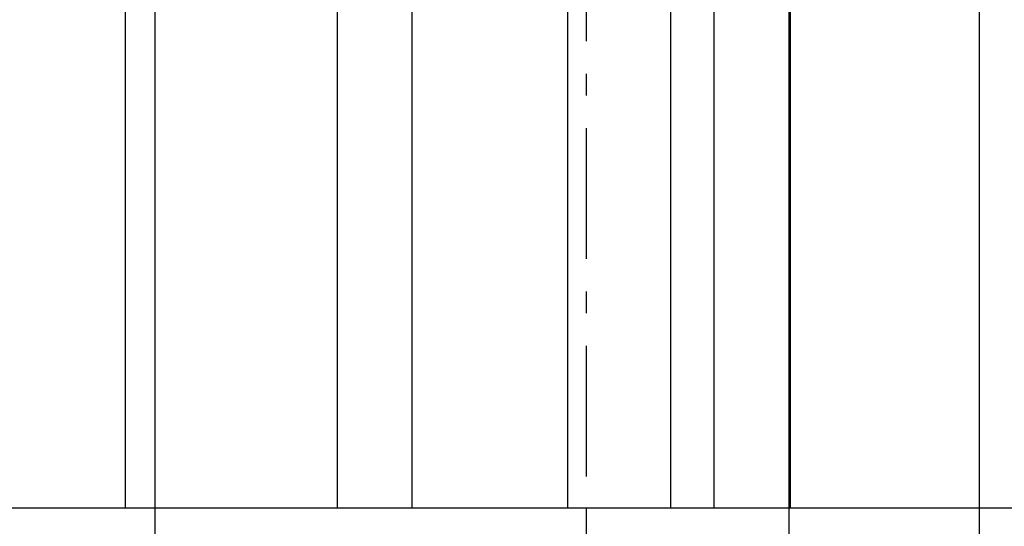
# Model space of a CAD drawing. Header units: metres. Extents: x -17 to 824, y 89 to 134.
# Tile 40 of 80: x 397.4 to 401.92, y 92.92 to 95.24. Entities that reach past the tile are written whole.
import ezdxf

# ---------------------------------------------------------------- set-up
doc = ezdxf.new("R2010")
doc.units = ezdxf.units.M
doc.linetypes.add('ACAD_ISO10W100', pattern=[18, 12, -3, 0, -3])
for name, color, linetype in [('BW_Z_ACHS', 52, 'ACAD_ISO10W100'), ('BW_Z_BEM', 52, 'Continuous'), ('ZZ_GITTER', 40, 'Continuous')]:
    doc.layers.add(name, color=color, linetype=linetype)

msp = doc.modelspace()

# ---------------------------------------------------------------- linework, layer by layer
at = {"layer": 'BW_Z_ACHS', "ltscale": 0.05}
msp.add_line((400, 99.746), (400, 93), dxfattribs=at)
at = {"layer": 'BW_Z_BEM'}
for p, q in [((397.8808, 99.7322), (397.8808, 93)), ((398.0171, 97.879), (398.0171, 93)), ((398.0171, 97.879), (398.0171, 93)), ((401.8076, 97.8786), (401.8076, 93)), ((401.8076, 97.8786), (401.8076, 93)), ((400.9317, 97.8735), (400.9317, 93)), ((398.8547, 97.4751), (398.8547, 93)), ((400.9377, 97.452), (400.9377, 93)), ((399.1993, 97.3553), (399.1993, 93)), ((400.5878, 97.3387), (400.5878, 93)), ((400.3881, 97.3293), (400.3881, 93)), ((399.9149, 97.2821), (399.9149, 93))]:
    msp.add_line(p, q, dxfattribs=at)
at = {"layer": 'ZZ_GITTER'}
for p, q in [((398.0171, 93), (398.0171, 92.25)), ((400, 93), (400, 92.25)), ((400.9317, 93), (400.9317, 92.25)), ((401.8076, 93), (401.8076, 92.25))]:
    msp.add_line(p, q, dxfattribs=at)
at = {"layer": 'ZZ_GITTER', "transparency": 33554687}
msp.add_3dface([(388.7943, 92.25), (429.9287, 92.25), (429.9287, 93), (388.7943, 93)], dxfattribs=at)

doc.saveas('drawing.dxf')
